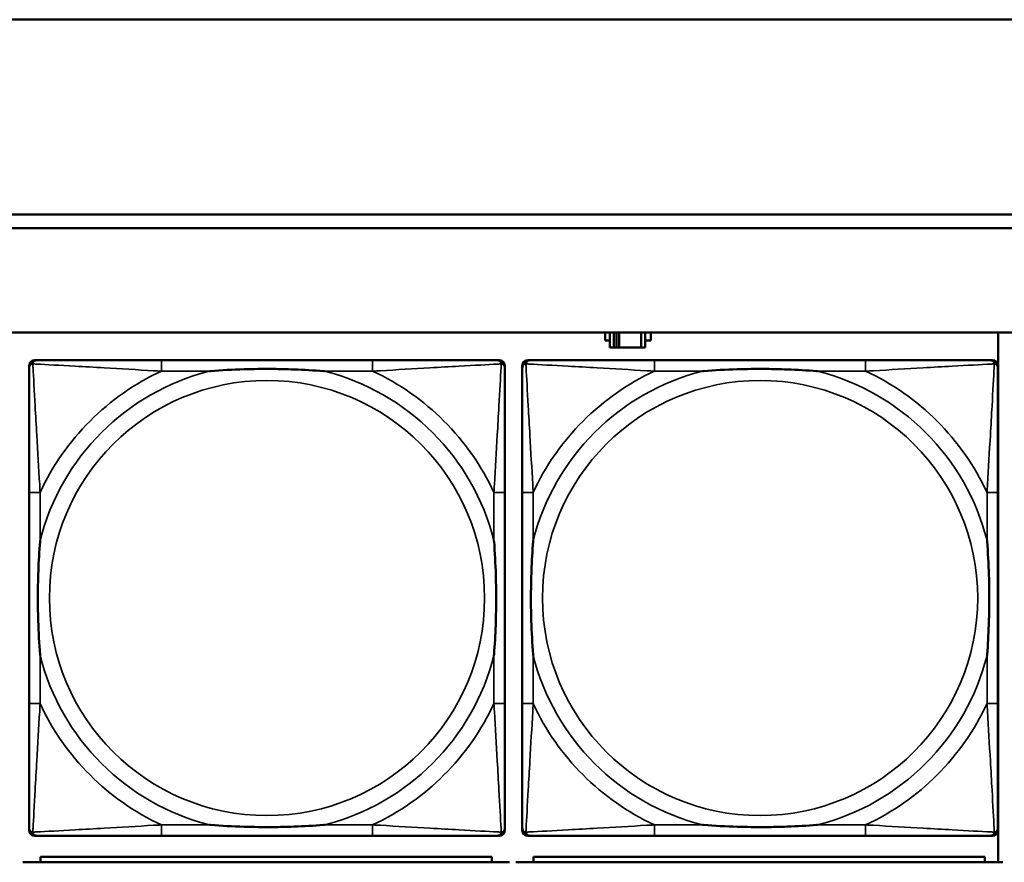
# Model space of a CAD drawing. Header units: inches. Extents: x 0.2 to 58.8, y 1.7 to 68.8.
# Tile 184 of 256: x 32.2 to 33.6, y 58.1 to 59.3. Entities that reach past the tile are written whole.
import ezdxf

# ---------------------------------------------------------------- set-up
doc = ezdxf.new("R2010")
doc.units = ezdxf.units.IN
doc.header["$MEASUREMENT"] = 0
doc.layers.add('Visible (ANSI)', color=7, linetype='Continuous', lineweight=50)
doc.layers.add('Visible Narrow (ANSI)', color=7, linetype='Continuous', lineweight=35)

msp = doc.modelspace()

# ---------------------------------------------------------------- linework, layer by layer
at = {"layer": 'Visible (ANSI)'}
for p, q in [((36.1874, 59.2667), (31.1021, 59.2667)), ((31.955, 58.9863), (39.3535, 58.9863)), ((39.3535, 58.9663), (31.955, 58.9663)), ((22.2594, 58.8163), (39.3535, 58.8163)), ((33.0684, 58.8048), (33.0684, 58.8163)), ((33.0749, 58.8163), (33.0749, 58.7943)), ((33.0807, 58.7943), (33.0807, 58.8163)), ((33.0847, 58.7943), (33.0847, 58.8163)), ((33.0887, 58.8163), (33.0887, 58.7943)), ((33.12, 58.8163), (33.12, 58.7943)), ((33.1259, 58.7943), (33.1259, 58.8163)), ((33.134, 58.8163), (33.134, 58.8048)), ((33.6344, 58.8163), (33.6344, 58.053)), ((33.0749, 58.8048), (33.0684, 58.8048)), ((33.0749, 58.7943), (33.0807, 58.7943)), ((33.0847, 58.7943), (33.0807, 58.7943)), ((33.0887, 58.7943), (33.0847, 58.7943)), ((33.12, 58.7943), (33.0887, 58.7943)), ((33.12, 58.7943), (33.1259, 58.7943)), ((33.134, 58.8048), (33.1259, 58.8048)), ((32.2389, 58.099), (32.2389, 58.7683)), ((32.2468, 58.7762), (32.2507, 58.7762)), ((32.7334, 58.7762), (32.4295, 58.7762)), ((32.9121, 58.7762), (32.9161, 58.7762)), ((32.9239, 58.7683), (32.9239, 58.7644)), ((32.9489, 58.099), (32.9489, 58.7683)), ((32.9568, 58.7762), (32.9607, 58.7762)), ((33.4434, 58.7762), (33.1395, 58.7762)), ((33.6221, 58.7762), (33.6261, 58.7762)), ((33.6339, 58.7683), (33.6339, 58.7644)), ((32.2389, 58.5857), (32.2389, 58.2817)), ((32.9239, 58.2817), (32.9239, 58.5857)), ((32.9489, 58.5857), (32.9489, 58.2817)), ((33.6339, 58.2817), (33.6339, 58.5857)), ((32.9239, 58.103), (32.9239, 58.099)), ((33.6339, 58.103), (33.6339, 58.099)), ((32.9161, 58.0912), (32.2468, 58.0912)), ((32.4295, 58.0912), (32.7334, 58.0912)), ((33.6261, 58.0912), (32.9568, 58.0912)), ((33.1395, 58.0912), (33.4434, 58.0912)), ((32.9052, 58.061), (32.2552, 58.061)), ((32.2552, 58.053), (32.2552, 58.061)), ((32.9052, 58.061), (32.9052, 58.053)), ((33.6152, 58.061), (32.9652, 58.061)), ((32.9652, 58.053), (32.9652, 58.061)), ((33.6152, 58.061), (33.6152, 58.053)), ((32.9307, 58.053), (32.2297, 58.053)), ((33.6407, 58.053), (32.9397, 58.053))]:
    msp.add_line(p, q, dxfattribs=at)
for centre, radius, start, end in [((32.2507, 58.7644), 0.0118, 90, 180), ((32.2468, 58.7683), 0.00787, 90, 180), ((32.9121, 58.7644), 0.0118, 0, 90), ((32.9161, 58.7683), 0.00787, 0, 90), ((32.9607, 58.7644), 0.0118, 90, 180), ((32.9568, 58.7683), 0.00787, 90, 180), ((33.6221, 58.7644), 0.0118, 0, 90), ((33.6261, 58.7683), 0.00787, 0, 90), ((32.2507, 58.103), 0.0118, 180, 270), ((32.2468, 58.099), 0.00787, 180, 270), ((32.9121, 58.103), 0.0118, 270, 360), ((32.9161, 58.099), 0.00787, 270, 0), ((32.9607, 58.103), 0.0118, 180, 270), ((32.9568, 58.099), 0.00787, 180, 270), ((33.6221, 58.103), 0.0118, 270, 360), ((33.6261, 58.099), 0.00787, 270, 0)]:
    msp.add_arc(centre, radius, start, end, dxfattribs=at)
for points, knots in [([(32.4295, 58.7762), (32.4259, 58.7762), (32.4223, 58.7762), (32.4187, 58.7762), (32.3855, 58.7762), (32.3518, 58.7762), (32.3209, 58.7762), (32.294, 58.7762), (32.2684, 58.7762), (32.255, 58.7762), (32.2534, 58.7762), (32.252, 58.7762), (32.2507, 58.7762)], [0, 0, 0, 0, 0.0272471, 0.0272471, 0.0272471, 0.2790553, 0.2790553, 0.2790553, 0.4988354, 0.4988354, 0.4988354, 0.5252205, 0.5252205, 0.5252205, 0.5252205]), ([(32.9121, 58.7762), (32.8973, 58.7762), (32.8557, 58.7762), (32.815, 58.7762), (32.7885, 58.7762), (32.7606, 58.7762), (32.7334, 58.7762)], [-0.5252205, -0.5252205, -0.5252205, -0.5252205, -0.20743, -0.20743, -0.20743, 0, 0, 0, 0]), ([(33.1395, 58.7762), (33.1359, 58.7762), (33.1323, 58.7762), (33.1287, 58.7762), (33.0955, 58.7762), (33.0618, 58.7762), (33.0309, 58.7762), (33.004, 58.7762), (32.9784, 58.7762), (32.965, 58.7762), (32.9634, 58.7762), (32.962, 58.7762), (32.9607, 58.7762)], [0, 0, 0, 0, 0.0272471, 0.0272471, 0.0272471, 0.2790553, 0.2790553, 0.2790553, 0.4988354, 0.4988354, 0.4988354, 0.5252205, 0.5252205, 0.5252205, 0.5252205]), ([(33.6221, 58.7762), (33.6073, 58.7762), (33.5657, 58.7762), (33.525, 58.7762), (33.4985, 58.7762), (33.4706, 58.7762), (33.4434, 58.7762)], [-0.5252205, -0.5252205, -0.5252205, -0.5252205, -0.20743, -0.20743, -0.20743, 0, 0, 0, 0]), ([(32.2389, 58.7644), (32.2389, 58.7495), (32.2389, 58.7079), (32.2389, 58.6673), (32.2389, 58.6407), (32.2389, 58.6129), (32.2389, 58.5857)], [-0.5252205, -0.5252205, -0.5252205, -0.5252205, -0.20743, -0.20743, -0.20743, 0, 0, 0, 0]), ([(32.4987, 58.7605), (32.4991, 58.7605), (32.4996, 58.7605), (32.5161, 58.7618), (32.5321, 58.7626), (32.5551, 58.7633), (32.5618, 58.7635), (32.571, 58.7636), (32.5734, 58.7636), (32.5775, 58.7636), (32.5791, 58.7636), (32.5822, 58.7636), (32.5838, 58.7636), (32.5873, 58.7636), (32.5894, 58.7636), (32.5956, 58.7636), (32.5997, 58.7635), (32.6094, 58.7633), (32.615, 58.7631), (32.6348, 58.7624), (32.6488, 58.7616), (32.6633, 58.7605), (32.6637, 58.7605), (32.6642, 58.7605)], [-0.416114, -0.416114, -0.416114, -0.416114, -0.4127691, -0.4127691, -0.2896446, -0.2896446, -0.2388934, -0.2388934, -0.2201881, -0.2201881, -0.2080204, -0.2080204, -0.196499, -0.196499, -0.1809939, -0.1809939, -0.149741, -0.149741, -0.1073162, -0.1073162, 0, 0, 0.0033356, 0.0033356, 0.0033356, 0.0033356]), ([(32.9239, 58.5857), (32.9239, 58.5892), (32.9239, 58.5928), (32.9239, 58.5964), (32.9239, 58.6296), (32.9239, 58.6633), (32.9239, 58.6942), (32.9239, 58.7211), (32.9239, 58.7467), (32.9239, 58.7601), (32.9239, 58.7617), (32.9239, 58.7632), (32.9239, 58.7644)], [0, 0, 0, 0, 0.0272471, 0.0272471, 0.0272471, 0.2790553, 0.2790553, 0.2790553, 0.4988354, 0.4988354, 0.4988354, 0.5252205, 0.5252205, 0.5252205, 0.5252205]), ([(32.9489, 58.7644), (32.9489, 58.7495), (32.9489, 58.7079), (32.9489, 58.6673), (32.9489, 58.6407), (32.9489, 58.6129), (32.9489, 58.5857)], [-0.5252205, -0.5252205, -0.5252205, -0.5252205, -0.20743, -0.20743, -0.20743, 0, 0, 0, 0]), ([(33.2087, 58.7605), (33.2091, 58.7605), (33.2096, 58.7605), (33.2261, 58.7618), (33.2421, 58.7626), (33.2651, 58.7633), (33.2718, 58.7635), (33.281, 58.7636), (33.2834, 58.7636), (33.2875, 58.7636), (33.2891, 58.7636), (33.2922, 58.7636), (33.2938, 58.7636), (33.2973, 58.7636), (33.2994, 58.7636), (33.3056, 58.7636), (33.3097, 58.7635), (33.3194, 58.7633), (33.325, 58.7631), (33.3448, 58.7624), (33.3588, 58.7616), (33.3733, 58.7605), (33.3737, 58.7605), (33.3742, 58.7605)], [-0.416114, -0.416114, -0.416114, -0.416114, -0.4127691, -0.4127691, -0.2896446, -0.2896446, -0.2388934, -0.2388934, -0.2201881, -0.2201881, -0.2080204, -0.2080204, -0.196499, -0.196499, -0.1809939, -0.1809939, -0.149741, -0.149741, -0.1073162, -0.1073162, 0, 0, 0.0033356, 0.0033356, 0.0033356, 0.0033356]), ([(33.6339, 58.5857), (33.6339, 58.5892), (33.6339, 58.5928), (33.6339, 58.5964), (33.6339, 58.6296), (33.6339, 58.6633), (33.6339, 58.6942), (33.6339, 58.7211), (33.6339, 58.7467), (33.6339, 58.7601), (33.6339, 58.7617), (33.6339, 58.7632), (33.6339, 58.7644)], [0, 0, 0, 0, 0.0272471, 0.0272471, 0.0272471, 0.2790553, 0.2790553, 0.2790553, 0.4988354, 0.4988354, 0.4988354, 0.5252205, 0.5252205, 0.5252205, 0.5252205]), ([(32.2547, 58.351), (32.2546, 58.3514), (32.2546, 58.3518), (32.2534, 58.3683), (32.2525, 58.3844), (32.2518, 58.4073), (32.2516, 58.414), (32.2515, 58.4232), (32.2515, 58.4257), (32.2515, 58.4298), (32.2515, 58.4314), (32.2515, 58.4345), (32.2515, 58.436), (32.2515, 58.4396), (32.2515, 58.4416), (32.2516, 58.4478), (32.2516, 58.452), (32.2518, 58.4617), (32.252, 58.4673), (32.2527, 58.4871), (32.2535, 58.5011), (32.2546, 58.5156), (32.2546, 58.516), (32.2547, 58.5164)], [-0.416114, -0.416114, -0.416114, -0.416114, -0.4127691, -0.4127691, -0.2896446, -0.2896446, -0.2388934, -0.2388934, -0.2201881, -0.2201881, -0.2080204, -0.2080204, -0.196499, -0.196499, -0.1809939, -0.1809939, -0.149741, -0.149741, -0.1073162, -0.1073162, 0, 0, 0.0033356, 0.0033356, 0.0033356, 0.0033356]), ([(32.9082, 58.5164), (32.9082, 58.516), (32.9083, 58.5156), (32.9095, 58.4991), (32.9104, 58.483), (32.9111, 58.4601), (32.9112, 58.4534), (32.9113, 58.4442), (32.9114, 58.4417), (32.9114, 58.4376), (32.9114, 58.436), (32.9114, 58.4329), (32.9114, 58.4314), (32.9114, 58.4278), (32.9114, 58.4257), (32.9113, 58.4196), (32.9112, 58.4154), (32.911, 58.4057), (32.9109, 58.4001), (32.9102, 58.3803), (32.9094, 58.3663), (32.9083, 58.3518), (32.9082, 58.3514), (32.9082, 58.351)], [-0.416114, -0.416114, -0.416114, -0.416114, -0.4127691, -0.4127691, -0.2896446, -0.2896446, -0.2388934, -0.2388934, -0.2201881, -0.2201881, -0.2080204, -0.2080204, -0.196499, -0.196499, -0.1809939, -0.1809939, -0.149741, -0.149741, -0.1073162, -0.1073162, 0, 0, 0.0033356, 0.0033356, 0.0033356, 0.0033356]), ([(32.9647, 58.351), (32.9646, 58.3514), (32.9646, 58.3518), (32.9634, 58.3683), (32.9625, 58.3844), (32.9618, 58.4073), (32.9616, 58.414), (32.9615, 58.4232), (32.9615, 58.4257), (32.9615, 58.4298), (32.9615, 58.4314), (32.9615, 58.4345), (32.9615, 58.436), (32.9615, 58.4396), (32.9615, 58.4416), (32.9616, 58.4478), (32.9616, 58.452), (32.9618, 58.4617), (32.962, 58.4673), (32.9627, 58.4871), (32.9635, 58.5011), (32.9646, 58.5156), (32.9646, 58.516), (32.9647, 58.5164)], [-0.416114, -0.416114, -0.416114, -0.416114, -0.4127691, -0.4127691, -0.2896446, -0.2896446, -0.2388934, -0.2388934, -0.2201881, -0.2201881, -0.2080204, -0.2080204, -0.196499, -0.196499, -0.1809939, -0.1809939, -0.149741, -0.149741, -0.1073162, -0.1073162, 0, 0, 0.0033356, 0.0033356, 0.0033356, 0.0033356]), ([(33.6182, 58.5164), (33.6182, 58.516), (33.6183, 58.5156), (33.6195, 58.4991), (33.6204, 58.483), (33.6211, 58.4601), (33.6212, 58.4534), (33.6213, 58.4442), (33.6214, 58.4417), (33.6214, 58.4376), (33.6214, 58.436), (33.6214, 58.4329), (33.6214, 58.4314), (33.6214, 58.4278), (33.6214, 58.4257), (33.6213, 58.4196), (33.6212, 58.4154), (33.621, 58.4057), (33.6209, 58.4001), (33.6202, 58.3803), (33.6194, 58.3663), (33.6183, 58.3518), (33.6182, 58.3514), (33.6182, 58.351)], [-0.416114, -0.416114, -0.416114, -0.416114, -0.4127691, -0.4127691, -0.2896446, -0.2896446, -0.2388934, -0.2388934, -0.2201881, -0.2201881, -0.2080204, -0.2080204, -0.196499, -0.196499, -0.1809939, -0.1809939, -0.149741, -0.149741, -0.1073162, -0.1073162, 0, 0, 0.0033356, 0.0033356, 0.0033356, 0.0033356]), ([(32.2389, 58.2817), (32.2389, 58.2545), (32.2389, 58.2267), (32.2389, 58.2001), (32.2389, 58.1595), (32.2389, 58.1179), (32.2389, 58.103)], [3.9382945, 3.9382945, 3.9382945, 3.9382945, 4.1457245, 4.1457245, 4.1457245, 4.463515, 4.463515, 4.463515, 4.463515]), ([(32.9239, 58.103), (32.9239, 58.1179), (32.9239, 58.1595), (32.9239, 58.2001), (32.9239, 58.2267), (32.9239, 58.2545), (32.9239, 58.2817)], [-0.5252205, -0.5252205, -0.5252205, -0.5252205, -0.20743, -0.20743, -0.20743, 0, 0, 0, 0]), ([(32.9489, 58.2817), (32.9489, 58.2545), (32.9489, 58.2267), (32.9489, 58.2001), (32.9489, 58.1595), (32.9489, 58.1179), (32.9489, 58.103)], [3.9382945, 3.9382945, 3.9382945, 3.9382945, 4.1457245, 4.1457245, 4.1457245, 4.463515, 4.463515, 4.463515, 4.463515]), ([(33.6339, 58.103), (33.6339, 58.1179), (33.6339, 58.1595), (33.6339, 58.2001), (33.6339, 58.2267), (33.6339, 58.2545), (33.6339, 58.2817)], [-0.5252205, -0.5252205, -0.5252205, -0.5252205, -0.20743, -0.20743, -0.20743, 0, 0, 0, 0]), ([(32.6642, 58.1069), (32.6637, 58.1069), (32.6633, 58.1069), (32.6488, 58.1058), (32.6348, 58.105), (32.615, 58.1043), (32.6094, 58.1041), (32.5997, 58.1039), (32.5956, 58.1038), (32.5894, 58.1038), (32.5873, 58.1038), (32.5838, 58.1038), (32.5822, 58.1038), (32.5791, 58.1038), (32.5775, 58.1038), (32.5734, 58.1038), (32.571, 58.1038), (32.5618, 58.1039), (32.5551, 58.1041), (32.5321, 58.1048), (32.5161, 58.1056), (32.4996, 58.1069), (32.4991, 58.1069), (32.4987, 58.1069)], [-0.4149464, -0.4149464, -0.4149464, -0.4149464, -0.41162, -0.41162, -0.3046026, -0.3046026, -0.2622958, -0.2622958, -0.23113, -0.23113, -0.215668, -0.215668, -0.2041787, -0.2041787, -0.1920448, -0.1920448, -0.1733916, -0.1733916, -0.1227817, -0.1227817, 0, 0, 0.0033356, 0.0033356, 0.0033356, 0.0033356]), ([(33.3742, 58.1069), (33.3737, 58.1069), (33.3733, 58.1069), (33.3588, 58.1058), (33.3448, 58.105), (33.325, 58.1043), (33.3194, 58.1041), (33.3097, 58.1039), (33.3056, 58.1038), (33.2994, 58.1038), (33.2973, 58.1038), (33.2938, 58.1038), (33.2922, 58.1038), (33.2891, 58.1038), (33.2875, 58.1038), (33.2834, 58.1038), (33.281, 58.1038), (33.2718, 58.1039), (33.2651, 58.1041), (33.2421, 58.1048), (33.2261, 58.1056), (33.2096, 58.1069), (33.2091, 58.1069), (33.2087, 58.1069)], [-0.4149464, -0.4149464, -0.4149464, -0.4149464, -0.41162, -0.41162, -0.3046026, -0.3046026, -0.2622958, -0.2622958, -0.23113, -0.23113, -0.215668, -0.215668, -0.2041787, -0.2041787, -0.1920448, -0.1920448, -0.1733916, -0.1733916, -0.1227817, -0.1227817, 0, 0, 0.0033356, 0.0033356, 0.0033356, 0.0033356]), ([(32.2507, 58.0912), (32.2656, 58.0912), (32.3072, 58.0912), (32.3479, 58.0912), (32.3744, 58.0912), (32.4023, 58.0912), (32.4295, 58.0912)], [-0.5252205, -0.5252205, -0.5252205, -0.5252205, -0.20743, -0.20743, -0.20743, 0, 0, 0, 0]), ([(32.7334, 58.0912), (32.7606, 58.0912), (32.7885, 58.0912), (32.815, 58.0912), (32.8557, 58.0912), (32.8973, 58.0912), (32.9121, 58.0912)], [3.9382945, 3.9382945, 3.9382945, 3.9382945, 4.1457245, 4.1457245, 4.1457245, 4.463515, 4.463515, 4.463515, 4.463515]), ([(32.9607, 58.0912), (32.9756, 58.0912), (33.0172, 58.0912), (33.0579, 58.0912), (33.0844, 58.0912), (33.1123, 58.0912), (33.1395, 58.0912)], [-0.5252205, -0.5252205, -0.5252205, -0.5252205, -0.20743, -0.20743, -0.20743, 0, 0, 0, 0]), ([(33.4434, 58.0912), (33.4706, 58.0912), (33.4985, 58.0912), (33.525, 58.0912), (33.5657, 58.0912), (33.6073, 58.0912), (33.6221, 58.0912)], [3.9382945, 3.9382945, 3.9382945, 3.9382945, 4.1457245, 4.1457245, 4.1457245, 4.463515, 4.463515, 4.463515, 4.463515])]:
    msp.add_open_spline(points, degree=3, knots=knots, dxfattribs=at)
at = {"layer": 'Visible Narrow (ANSI)'}
for p, q in [((32.4295, 58.7762), (32.4295, 58.7605)), ((32.7334, 58.7762), (32.7334, 58.7605)), ((33.1395, 58.7762), (33.1395, 58.7605)), ((33.4434, 58.7762), (33.4434, 58.7605)), ((32.4295, 58.7605), (32.4987, 58.7605)), ((32.6642, 58.7605), (32.7334, 58.7605)), ((33.1395, 58.7605), (33.2087, 58.7605)), ((33.3742, 58.7605), (33.4434, 58.7605)), ((32.2547, 58.5857), (32.2389, 58.5857)), ((32.2547, 58.5164), (32.2547, 58.5857)), ((32.9239, 58.5857), (32.9082, 58.5857)), ((32.9082, 58.5857), (32.9082, 58.5164)), ((32.9647, 58.5857), (32.9489, 58.5857)), ((32.9647, 58.5164), (32.9647, 58.5857)), ((33.6339, 58.5857), (33.6182, 58.5857)), ((33.6182, 58.5857), (33.6182, 58.5164)), ((32.2547, 58.2817), (32.2547, 58.351)), ((32.9082, 58.351), (32.9082, 58.2817)), ((32.9647, 58.2817), (32.9647, 58.351)), ((33.6182, 58.351), (33.6182, 58.2817)), ((32.2547, 58.2817), (32.2389, 58.2817)), ((32.9239, 58.2817), (32.9082, 58.2817)), ((32.9647, 58.2817), (32.9489, 58.2817)), ((33.6339, 58.2817), (33.6182, 58.2817)), ((32.4295, 58.1069), (32.4295, 58.0912)), ((32.4987, 58.1069), (32.4295, 58.1069)), ((32.7334, 58.1069), (32.6642, 58.1069)), ((32.7334, 58.1069), (32.7334, 58.0912)), ((33.1395, 58.1069), (33.1395, 58.0912)), ((33.2087, 58.1069), (33.1395, 58.1069)), ((33.4434, 58.1069), (33.3742, 58.1069)), ((33.4434, 58.1069), (33.4434, 58.0912))]:
    msp.add_line(p, q, dxfattribs=at)
for centre in [(32.5814, 58.4337), (33.2914, 58.4337)]:
    msp.add_circle(centre, 0.3133, dxfattribs=at)
for centre, radius, start, end in [((32.5814, 58.4337), 0.3371, 104.2103, 165.7897), ((32.5814, 58.4337), 0.3604, 114.9407, 155.0593), ((32.5814, 58.4337), 0.3371, 14.2103, 75.7897), ((32.5814, 58.4337), 0.3604, 24.9407, 65.0593), ((33.2914, 58.4337), 0.3371, 104.2103, 165.7897), ((33.2914, 58.4337), 0.3604, 114.9407, 155.0593), ((33.2914, 58.4337), 0.3371, 14.2103, 75.7897), ((33.2914, 58.4337), 0.3604, 24.9407, 65.0593), ((32.5814, 58.4337), 0.3371, 194.2103, 255.7897), ((32.5814, 58.4337), 0.3371, 284.2103, 345.7897), ((33.2914, 58.4337), 0.3371, 194.2103, 255.7897), ((33.2914, 58.4337), 0.3371, 284.2103, 345.7897), ((32.5814, 58.4337), 0.3604, 204.9407, 245.0593), ((32.5814, 58.4337), 0.3604, 294.9407, 335.0593), ((33.2914, 58.4337), 0.3604, 204.9407, 245.0593), ((33.2914, 58.4337), 0.3604, 294.9407, 335.0593)]:
    msp.add_arc(centre, radius, start, end, dxfattribs=at)
for points, knots in [([(32.2389, 58.7644), (32.2389, 58.765), (32.239, 58.7656), (32.2392, 58.7666), (32.2394, 58.767), (32.2397, 58.7677), (32.2399, 58.7679), (32.2401, 58.7683), (32.2402, 58.7684), (32.2406, 58.7688), (32.2408, 58.7691), (32.2415, 58.7697), (32.242, 58.77), (32.2431, 58.7705), (32.2436, 58.7708), (32.2442, 58.7709)], [-0.02627331, -0.02627331, -0.02627331, -0.02627331, -0.02158775, -0.02158775, -0.01736415, -0.01736415, -0.0147244, -0.0147244, -0.01307456, -0.01307456, -0.00977487, -0.00977487, -0.00449537, -0.00449537, 0.00012419, 0.00012419, 0.00012419, 0.00012419]), ([(32.2442, 58.7709), (32.2444, 58.7715), (32.2446, 58.7721), (32.2451, 58.7731), (32.2455, 58.7736), (32.2461, 58.7743), (32.2463, 58.7746), (32.2467, 58.7749), (32.2469, 58.775), (32.2472, 58.7753), (32.2475, 58.7754), (32.2481, 58.7757), (32.2486, 58.7759), (32.2496, 58.7761), (32.2501, 58.7762), (32.2507, 58.7762)], [-0.00012419, -0.00012419, -0.00012419, -0.00012419, 0.00449537, 0.00449537, 0.00977487, 0.00977487, 0.01307456, 0.01307456, 0.0147244, 0.0147244, 0.01736415, 0.01736415, 0.02158775, 0.02158775, 0.02627331, 0.02627331, 0.02627331, 0.02627331]), ([(32.2547, 58.5857), (32.2545, 58.5894), (32.2543, 58.5932), (32.2527, 58.6205), (32.2513, 58.6447), (32.2491, 58.6826), (32.2483, 58.6966), (32.2463, 58.7318), (32.2452, 58.752), (32.2444, 58.7674), (32.2443, 58.7692), (32.2442, 58.7709)], [0, 0, 0, 0, 0.0278591, 0.0278591, 0.201273, 0.201273, 0.3066357, 0.3066357, 0.475216, 0.475216, 0.5007189, 0.5007189, 0.5007189, 0.5007189]), ([(32.2442, 58.7709), (32.2459, 58.7708), (32.2477, 58.7707), (32.2632, 58.7699), (32.2833, 58.7688), (32.3185, 58.7669), (32.3326, 58.766), (32.3704, 58.7638), (32.3946, 58.7624), (32.422, 58.7609), (32.4257, 58.7607), (32.4295, 58.7605)], [-0.5007189, -0.5007189, -0.5007189, -0.5007189, -0.475216, -0.475216, -0.3066357, -0.3066357, -0.201273, -0.201273, -0.0278591, -0.0278591, 0, 0, 0, 0]), ([(32.7334, 58.7605), (32.7371, 58.7607), (32.7409, 58.7609), (32.7683, 58.7624), (32.7925, 58.7638), (32.8303, 58.766), (32.8443, 58.7669), (32.8796, 58.7688), (32.8997, 58.7699), (32.9151, 58.7707), (32.917, 58.7708), (32.9187, 58.7709)], [0, 0, 0, 0, 0.0278591, 0.0278591, 0.201273, 0.201273, 0.3066357, 0.3066357, 0.475216, 0.475216, 0.5007189, 0.5007189, 0.5007189, 0.5007189]), ([(32.9187, 58.7709), (32.9186, 58.7692), (32.9185, 58.7674), (32.9177, 58.752), (32.9166, 58.7318), (32.9146, 58.6966), (32.9138, 58.6826), (32.9116, 58.6447), (32.9101, 58.6205), (32.9086, 58.5932), (32.9084, 58.5894), (32.9082, 58.5857)], [-0.5007189, -0.5007189, -0.5007189, -0.5007189, -0.475216, -0.475216, -0.3066357, -0.3066357, -0.201273, -0.201273, -0.0278591, -0.0278591, 0, 0, 0, 0]), ([(32.9121, 58.7762), (32.9127, 58.7762), (32.9133, 58.7761), (32.9143, 58.7759), (32.9147, 58.7757), (32.9154, 58.7754), (32.9156, 58.7753), (32.916, 58.775), (32.9161, 58.7749), (32.9165, 58.7746), (32.9168, 58.7743), (32.9174, 58.7736), (32.9177, 58.7731), (32.9183, 58.7721), (32.9185, 58.7715), (32.9187, 58.7709)], [-0.02627331, -0.02627331, -0.02627331, -0.02627331, -0.02158775, -0.02158775, -0.01736415, -0.01736415, -0.0147244, -0.0147244, -0.01307456, -0.01307456, -0.00977487, -0.00977487, -0.00449537, -0.00449537, 0.00012419, 0.00012419, 0.00012419, 0.00012419]), ([(32.9187, 58.7709), (32.9193, 58.7708), (32.9198, 58.7705), (32.9208, 58.77), (32.9213, 58.7697), (32.922, 58.7691), (32.9223, 58.7688), (32.9226, 58.7684), (32.9227, 58.7683), (32.923, 58.7679), (32.9231, 58.7677), (32.9235, 58.767), (32.9236, 58.7666), (32.9239, 58.7656), (32.9239, 58.765), (32.9239, 58.7644)], [-0.00012419, -0.00012419, -0.00012419, -0.00012419, 0.00449537, 0.00449537, 0.00977487, 0.00977487, 0.01307456, 0.01307456, 0.0147244, 0.0147244, 0.01736415, 0.01736415, 0.02158775, 0.02158775, 0.02627331, 0.02627331, 0.02627331, 0.02627331]), ([(32.9489, 58.7644), (32.9489, 58.765), (32.949, 58.7656), (32.9492, 58.7666), (32.9494, 58.767), (32.9497, 58.7677), (32.9499, 58.7679), (32.9501, 58.7683), (32.9502, 58.7684), (32.9506, 58.7688), (32.9508, 58.7691), (32.9515, 58.7697), (32.952, 58.77), (32.9531, 58.7705), (32.9536, 58.7708), (32.9542, 58.7709)], [-0.02627331, -0.02627331, -0.02627331, -0.02627331, -0.02158775, -0.02158775, -0.01736415, -0.01736415, -0.0147244, -0.0147244, -0.01307456, -0.01307456, -0.00977487, -0.00977487, -0.00449537, -0.00449537, 0.00012419, 0.00012419, 0.00012419, 0.00012419]), ([(32.9542, 58.7709), (32.9544, 58.7715), (32.9546, 58.7721), (32.9551, 58.7731), (32.9555, 58.7736), (32.9561, 58.7743), (32.9563, 58.7746), (32.9567, 58.7749), (32.9569, 58.775), (32.9572, 58.7753), (32.9575, 58.7754), (32.9581, 58.7757), (32.9586, 58.7759), (32.9596, 58.7761), (32.9601, 58.7762), (32.9607, 58.7762)], [-0.00012419, -0.00012419, -0.00012419, -0.00012419, 0.00449537, 0.00449537, 0.00977487, 0.00977487, 0.01307456, 0.01307456, 0.0147244, 0.0147244, 0.01736415, 0.01736415, 0.02158775, 0.02158775, 0.02627331, 0.02627331, 0.02627331, 0.02627331]), ([(32.9647, 58.5857), (32.9645, 58.5894), (32.9643, 58.5932), (32.9627, 58.6205), (32.9613, 58.6447), (32.9591, 58.6826), (32.9583, 58.6966), (32.9563, 58.7318), (32.9552, 58.752), (32.9544, 58.7674), (32.9543, 58.7692), (32.9542, 58.7709)], [0, 0, 0, 0, 0.0278591, 0.0278591, 0.201273, 0.201273, 0.3066357, 0.3066357, 0.475216, 0.475216, 0.5007189, 0.5007189, 0.5007189, 0.5007189]), ([(32.9542, 58.7709), (32.9559, 58.7708), (32.9577, 58.7707), (32.9732, 58.7699), (32.9933, 58.7688), (33.0285, 58.7669), (33.0426, 58.766), (33.0804, 58.7638), (33.1046, 58.7624), (33.132, 58.7609), (33.1357, 58.7607), (33.1395, 58.7605)], [-0.5007189, -0.5007189, -0.5007189, -0.5007189, -0.475216, -0.475216, -0.3066357, -0.3066357, -0.201273, -0.201273, -0.0278591, -0.0278591, 0, 0, 0, 0]), ([(33.4434, 58.7605), (33.4471, 58.7607), (33.4509, 58.7609), (33.4783, 58.7624), (33.5025, 58.7638), (33.5403, 58.766), (33.5543, 58.7669), (33.5896, 58.7688), (33.6097, 58.7699), (33.6251, 58.7707), (33.627, 58.7708), (33.6287, 58.7709)], [0, 0, 0, 0, 0.0278591, 0.0278591, 0.201273, 0.201273, 0.3066357, 0.3066357, 0.475216, 0.475216, 0.5007189, 0.5007189, 0.5007189, 0.5007189]), ([(33.6287, 58.7709), (33.6286, 58.7692), (33.6285, 58.7674), (33.6277, 58.752), (33.6266, 58.7318), (33.6246, 58.6966), (33.6238, 58.6826), (33.6216, 58.6447), (33.6201, 58.6205), (33.6186, 58.5932), (33.6184, 58.5894), (33.6182, 58.5857)], [-0.5007189, -0.5007189, -0.5007189, -0.5007189, -0.475216, -0.475216, -0.3066357, -0.3066357, -0.201273, -0.201273, -0.0278591, -0.0278591, 0, 0, 0, 0]), ([(33.6221, 58.7762), (33.6227, 58.7762), (33.6233, 58.7761), (33.6243, 58.7759), (33.6247, 58.7757), (33.6254, 58.7754), (33.6256, 58.7753), (33.626, 58.775), (33.6261, 58.7749), (33.6265, 58.7746), (33.6268, 58.7743), (33.6274, 58.7736), (33.6277, 58.7731), (33.6283, 58.7721), (33.6285, 58.7715), (33.6287, 58.7709)], [-0.02627331, -0.02627331, -0.02627331, -0.02627331, -0.02158775, -0.02158775, -0.01736415, -0.01736415, -0.0147244, -0.0147244, -0.01307456, -0.01307456, -0.00977487, -0.00977487, -0.00449537, -0.00449537, 0.00012419, 0.00012419, 0.00012419, 0.00012419]), ([(33.6287, 58.7709), (33.6293, 58.7708), (33.6298, 58.7705), (33.6308, 58.77), (33.6313, 58.7697), (33.632, 58.7691), (33.6323, 58.7688), (33.6326, 58.7684), (33.6327, 58.7683), (33.633, 58.7679), (33.6331, 58.7677), (33.6335, 58.767), (33.6336, 58.7666), (33.6339, 58.7656), (33.6339, 58.765), (33.6339, 58.7644)], [-0.00012419, -0.00012419, -0.00012419, -0.00012419, 0.00449537, 0.00449537, 0.00977487, 0.00977487, 0.01307456, 0.01307456, 0.0147244, 0.0147244, 0.01736415, 0.01736415, 0.02158775, 0.02158775, 0.02627331, 0.02627331, 0.02627331, 0.02627331]), ([(32.2442, 58.0965), (32.2443, 58.0982), (32.2444, 58.1), (32.2452, 58.1154), (32.2463, 58.1356), (32.2483, 58.1708), (32.2491, 58.1848), (32.2513, 58.2227), (32.2527, 58.2469), (32.2543, 58.2742), (32.2545, 58.278), (32.2547, 58.2817)], [-4.4390134, -4.4390134, -4.4390134, -4.4390134, -4.4135105, -4.4135105, -4.2449302, -4.2449302, -4.1395675, -4.1395675, -3.9661536, -3.9661536, -3.9382945, -3.9382945, -3.9382945, -3.9382945]), ([(32.9082, 58.2817), (32.9084, 58.278), (32.9086, 58.2742), (32.9101, 58.2469), (32.9116, 58.2227), (32.9138, 58.1848), (32.9146, 58.1708), (32.9166, 58.1356), (32.9177, 58.1154), (32.9185, 58.1), (32.9186, 58.0982), (32.9187, 58.0965)], [0, 0, 0, 0, 0.0278591, 0.0278591, 0.201273, 0.201273, 0.3066357, 0.3066357, 0.475216, 0.475216, 0.5007189, 0.5007189, 0.5007189, 0.5007189]), ([(32.9542, 58.0965), (32.9543, 58.0982), (32.9544, 58.1), (32.9552, 58.1154), (32.9563, 58.1356), (32.9583, 58.1708), (32.9591, 58.1848), (32.9613, 58.2227), (32.9627, 58.2469), (32.9643, 58.2742), (32.9645, 58.278), (32.9647, 58.2817)], [-4.4390134, -4.4390134, -4.4390134, -4.4390134, -4.4135105, -4.4135105, -4.2449302, -4.2449302, -4.1395675, -4.1395675, -3.9661536, -3.9661536, -3.9382945, -3.9382945, -3.9382945, -3.9382945]), ([(33.6182, 58.2817), (33.6184, 58.278), (33.6186, 58.2742), (33.6201, 58.2469), (33.6216, 58.2227), (33.6238, 58.1848), (33.6246, 58.1708), (33.6266, 58.1356), (33.6277, 58.1154), (33.6285, 58.1), (33.6286, 58.0982), (33.6287, 58.0965)], [0, 0, 0, 0, 0.0278591, 0.0278591, 0.201273, 0.201273, 0.3066357, 0.3066357, 0.475216, 0.475216, 0.5007189, 0.5007189, 0.5007189, 0.5007189]), ([(32.2442, 58.0965), (32.2436, 58.0966), (32.2431, 58.0969), (32.242, 58.0974), (32.2415, 58.0977), (32.2408, 58.0983), (32.2406, 58.0986), (32.2402, 58.099), (32.2401, 58.0991), (32.2399, 58.0995), (32.2397, 58.0997), (32.2394, 58.1004), (32.2392, 58.1008), (32.239, 58.1018), (32.2389, 58.1024), (32.2389, 58.103)], [-0.00012419, -0.00012419, -0.00012419, -0.00012419, 0.00449537, 0.00449537, 0.00977487, 0.00977487, 0.01307456, 0.01307456, 0.0147244, 0.0147244, 0.01736415, 0.01736415, 0.02158775, 0.02158775, 0.02627331, 0.02627331, 0.02627331, 0.02627331]), ([(32.4295, 58.1069), (32.4257, 58.1067), (32.422, 58.1065), (32.3946, 58.105), (32.3704, 58.1036), (32.3326, 58.1014), (32.3185, 58.1005), (32.2833, 58.0986), (32.2632, 58.0975), (32.2477, 58.0967), (32.2459, 58.0966), (32.2442, 58.0965)], [0, 0, 0, 0, 0.0278591, 0.0278591, 0.201273, 0.201273, 0.3066357, 0.3066357, 0.475216, 0.475216, 0.5007189, 0.5007189, 0.5007189, 0.5007189]), ([(32.9187, 58.0965), (32.917, 58.0966), (32.9151, 58.0967), (32.8997, 58.0975), (32.8796, 58.0986), (32.8443, 58.1005), (32.8303, 58.1014), (32.7925, 58.1036), (32.7683, 58.105), (32.7409, 58.1065), (32.7371, 58.1067), (32.7334, 58.1069)], [-4.4390134, -4.4390134, -4.4390134, -4.4390134, -4.4135105, -4.4135105, -4.2449302, -4.2449302, -4.1395675, -4.1395675, -3.9661536, -3.9661536, -3.9382945, -3.9382945, -3.9382945, -3.9382945]), ([(32.9239, 58.103), (32.9239, 58.1024), (32.9239, 58.1018), (32.9236, 58.1008), (32.9235, 58.1004), (32.9231, 58.0997), (32.923, 58.0995), (32.9227, 58.0991), (32.9226, 58.099), (32.9223, 58.0986), (32.922, 58.0983), (32.9213, 58.0977), (32.9208, 58.0974), (32.9198, 58.0969), (32.9193, 58.0966), (32.9187, 58.0965)], [-0.02627331, -0.02627331, -0.02627331, -0.02627331, -0.02158775, -0.02158775, -0.01736415, -0.01736415, -0.0147244, -0.0147244, -0.01307456, -0.01307456, -0.00977487, -0.00977487, -0.00449537, -0.00449537, 0.00012419, 0.00012419, 0.00012419, 0.00012419]), ([(32.9542, 58.0965), (32.9536, 58.0966), (32.9531, 58.0969), (32.952, 58.0974), (32.9515, 58.0977), (32.9508, 58.0983), (32.9506, 58.0986), (32.9502, 58.099), (32.9501, 58.0991), (32.9499, 58.0995), (32.9497, 58.0997), (32.9494, 58.1004), (32.9492, 58.1008), (32.949, 58.1018), (32.9489, 58.1024), (32.9489, 58.103)], [-0.00012419, -0.00012419, -0.00012419, -0.00012419, 0.00449537, 0.00449537, 0.00977487, 0.00977487, 0.01307456, 0.01307456, 0.0147244, 0.0147244, 0.01736415, 0.01736415, 0.02158775, 0.02158775, 0.02627331, 0.02627331, 0.02627331, 0.02627331]), ([(33.1395, 58.1069), (33.1357, 58.1067), (33.132, 58.1065), (33.1046, 58.105), (33.0804, 58.1036), (33.0426, 58.1014), (33.0285, 58.1005), (32.9933, 58.0986), (32.9732, 58.0975), (32.9577, 58.0967), (32.9559, 58.0966), (32.9542, 58.0965)], [0, 0, 0, 0, 0.0278591, 0.0278591, 0.201273, 0.201273, 0.3066357, 0.3066357, 0.475216, 0.475216, 0.5007189, 0.5007189, 0.5007189, 0.5007189]), ([(33.6287, 58.0965), (33.627, 58.0966), (33.6251, 58.0967), (33.6097, 58.0975), (33.5896, 58.0986), (33.5543, 58.1005), (33.5403, 58.1014), (33.5025, 58.1036), (33.4783, 58.105), (33.4509, 58.1065), (33.4471, 58.1067), (33.4434, 58.1069)], [-4.4390134, -4.4390134, -4.4390134, -4.4390134, -4.4135105, -4.4135105, -4.2449302, -4.2449302, -4.1395675, -4.1395675, -3.9661536, -3.9661536, -3.9382945, -3.9382945, -3.9382945, -3.9382945]), ([(33.6339, 58.103), (33.6339, 58.1024), (33.6339, 58.1018), (33.6336, 58.1008), (33.6335, 58.1004), (33.6331, 58.0997), (33.633, 58.0995), (33.6327, 58.0991), (33.6326, 58.099), (33.6323, 58.0986), (33.632, 58.0983), (33.6313, 58.0977), (33.6308, 58.0974), (33.6298, 58.0969), (33.6293, 58.0966), (33.6287, 58.0965)], [-0.02627331, -0.02627331, -0.02627331, -0.02627331, -0.02158775, -0.02158775, -0.01736415, -0.01736415, -0.0147244, -0.0147244, -0.01307456, -0.01307456, -0.00977487, -0.00977487, -0.00449537, -0.00449537, 0.00012419, 0.00012419, 0.00012419, 0.00012419]), ([(32.2507, 58.0912), (32.2501, 58.0912), (32.2496, 58.0913), (32.2486, 58.0915), (32.2481, 58.0917), (32.2475, 58.092), (32.2472, 58.0921), (32.2469, 58.0924), (32.2467, 58.0925), (32.2463, 58.0928), (32.2461, 58.0931), (32.2455, 58.0938), (32.2451, 58.0943), (32.2446, 58.0953), (32.2444, 58.0959), (32.2442, 58.0965)], [-0.02627331, -0.02627331, -0.02627331, -0.02627331, -0.02158775, -0.02158775, -0.01736415, -0.01736415, -0.0147244, -0.0147244, -0.01307456, -0.01307456, -0.00977487, -0.00977487, -0.00449537, -0.00449537, 0.00012419, 0.00012419, 0.00012419, 0.00012419]), ([(32.9187, 58.0965), (32.9185, 58.0959), (32.9183, 58.0953), (32.9177, 58.0943), (32.9174, 58.0938), (32.9168, 58.0931), (32.9165, 58.0928), (32.9161, 58.0925), (32.916, 58.0924), (32.9156, 58.0921), (32.9154, 58.092), (32.9147, 58.0917), (32.9143, 58.0915), (32.9133, 58.0913), (32.9127, 58.0912), (32.9121, 58.0912)], [-0.00012419, -0.00012419, -0.00012419, -0.00012419, 0.00449537, 0.00449537, 0.00977487, 0.00977487, 0.01307456, 0.01307456, 0.0147244, 0.0147244, 0.01736415, 0.01736415, 0.02158775, 0.02158775, 0.02627331, 0.02627331, 0.02627331, 0.02627331]), ([(32.9607, 58.0912), (32.9601, 58.0912), (32.9596, 58.0913), (32.9586, 58.0915), (32.9581, 58.0917), (32.9575, 58.092), (32.9572, 58.0921), (32.9569, 58.0924), (32.9567, 58.0925), (32.9563, 58.0928), (32.9561, 58.0931), (32.9555, 58.0938), (32.9551, 58.0943), (32.9546, 58.0953), (32.9544, 58.0959), (32.9542, 58.0965)], [-0.02627331, -0.02627331, -0.02627331, -0.02627331, -0.02158775, -0.02158775, -0.01736415, -0.01736415, -0.0147244, -0.0147244, -0.01307456, -0.01307456, -0.00977487, -0.00977487, -0.00449537, -0.00449537, 0.00012419, 0.00012419, 0.00012419, 0.00012419]), ([(33.6287, 58.0965), (33.6285, 58.0959), (33.6283, 58.0953), (33.6277, 58.0943), (33.6274, 58.0938), (33.6268, 58.0931), (33.6265, 58.0928), (33.6261, 58.0925), (33.626, 58.0924), (33.6256, 58.0921), (33.6254, 58.092), (33.6247, 58.0917), (33.6243, 58.0915), (33.6233, 58.0913), (33.6227, 58.0912), (33.6221, 58.0912)], [-0.00012419, -0.00012419, -0.00012419, -0.00012419, 0.00449537, 0.00449537, 0.00977487, 0.00977487, 0.01307456, 0.01307456, 0.0147244, 0.0147244, 0.01736415, 0.01736415, 0.02158775, 0.02158775, 0.02627331, 0.02627331, 0.02627331, 0.02627331])]:
    msp.add_open_spline(points, degree=3, knots=knots, dxfattribs=at)

doc.saveas('drawing.dxf')
